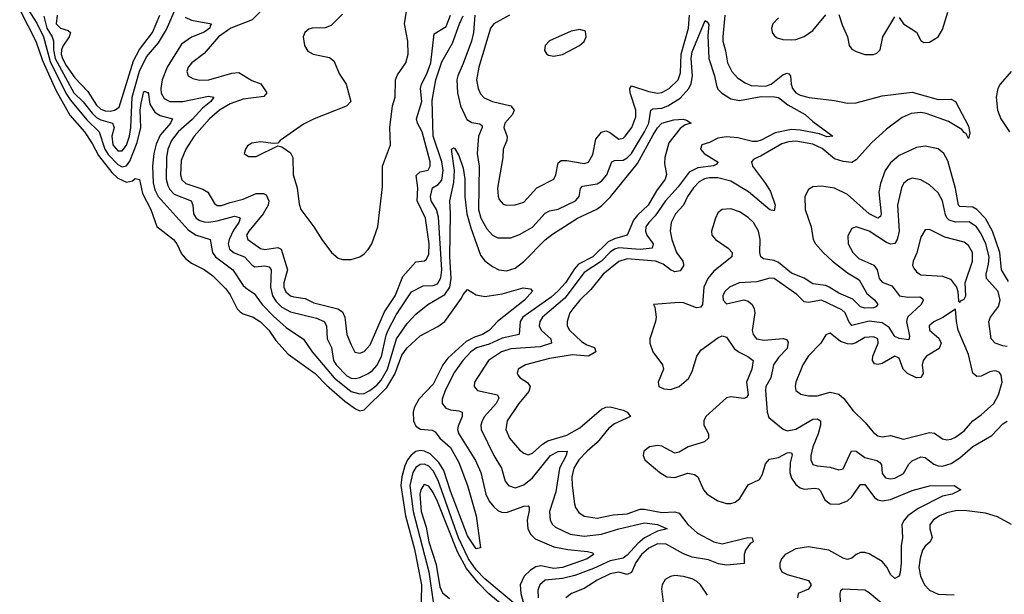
# Model space of a CAD drawing. Header units: inches. Extents: x 1649636 to 1815363, y 506543 to 641975.
# Tile 14 of 256: x 1683695 to 1688257, y 522526 to 525190. Entities that reach past the tile are written whole.
import ezdxf

# ---------------------------------------------------------------- set-up
doc = ezdxf.new("R2010")
doc.units = ezdxf.units.IN
doc.header["$MEASUREMENT"] = 0
doc.layers.add('B6582', color=7, linetype='Continuous')

msp = doc.modelspace()

# ---------------------------------------------------------------- linework, layer by layer
at = {"layer": 'B6582', "color": 5}
for points, elevation in [([(1685190, 525214.5), (1685137.7, 525162.3), (1685110, 525152.2), (1685050, 525150.6), (1685034.2, 525145.8), (1685016.5, 525130), (1685008.1, 525110), (1685014.7, 525070), (1685030, 525043.1), (1685054, 525030), (1685130, 525014.6), (1685150, 524998.6), (1685176.4, 524936.4), (1685206.6, 524890), (1685228.6, 524810), (1685210.2, 524790), (1685196.6, 524783.4), (1685059.1, 524730), (1685010, 524704.9), (1684901.6, 524630), (1684890, 524617), (1684870, 524615.4), (1684810, 524623.1), (1684770, 524617.6), (1684750, 524604.5), (1684740.3, 524590), (1684734.9, 524570), (1684754.9, 524554.9), (1684790, 524556.1), (1684890, 524604.4), (1684910, 524600.9), (1684950, 524572.6), (1684960.3, 524550), (1684962.3, 524470), (1684980.8, 524410), (1684990, 524334.8), (1684997.1, 524310), (1685057.6, 524230), (1685094, 524170), (1685138.9, 524110), (1685170, 524084), (1685190, 524078.5), (1685230, 524078.3), (1685270, 524090.3), (1685290, 524103.7), (1685310, 524124.4), (1685326, 524150), (1685354.2, 524230), (1685375.3, 524415.3), (1685376, 524510), (1685413.4, 524610), (1685409.1, 524690), (1685422.4, 524790), (1685434.5, 524830), (1685435.4, 524910), (1685445.8, 524934.2), (1685483.4, 524990), (1685494.7, 525030), (1685493.3, 525090), (1685478.1, 525170), (1685499.9, 525310)], 320), ([(1683719.3, 525259.2), (1683773.7, 525173.7), (1683805, 525110), (1683836.2, 524996.2), (1683908.8, 524848.8), (1683930, 524816.6), (1684006, 524726), (1684062.4, 524670), (1684089.8, 524590), (1684104.8, 524564.8), (1684150, 524518.4), (1684170, 524507.8), (1684190, 524511.7), (1684205.8, 524534.2), (1684239.5, 524620.5), (1684256.4, 524690), (1684253.1, 524770), (1684257, 524803), (1684270, 524856), (1684277.3, 524857.3), (1684288.9, 524851.1), (1684290, 524854), (1684298.3, 524798.3), (1684321.3, 524761.3), (1684346.1, 524746.1), (1684403.2, 524730), (1684393.2, 524710), (1684345.9, 524654.1), (1684327.8, 524612.2), (1684316.2, 524570), (1684310.7, 524510.7), (1684313.6, 524433.6), (1684320.9, 524400.9), (1684336.2, 524370), (1684475.6, 524215.6), (1684510, 524192.2), (1684576.5, 524170), (1684588.1, 524110), (1684602.7, 524090), (1684682.7, 524030), (1684730, 523957.9), (1684750, 523939.7), (1684781, 523921), (1684818.1, 523870), (1684870, 523815.4), (1684930, 523762.8), (1685010, 523708.7), (1685050.1, 523650), (1685151, 523530), (1685230, 523465.4), (1685270, 523454.6), (1685290, 523457), (1685317.3, 523470), (1685350, 523494.7), (1685370, 523518), (1685399.3, 523570), (1685441, 523710), (1685490, 523781.3), (1685530, 523824.2), (1685585.8, 523870), (1685664.8, 523915.2), (1685688, 523950), (1685694.3, 523990), (1685687.7, 524092.3), (1685690.3, 524290.4), (1685687.2, 524350), (1685705.5, 524434.5), (1685709.3, 524490), (1685695.3, 524590), (1685704.1, 524595.9), (1685710, 524594), (1685730, 524559.5), (1685750, 524502), (1685757.7, 524450), (1685757, 524370), (1685766.3, 524290), (1685784.4, 524224.4), (1685830, 524098.5), (1685850, 524071.6), (1685885.1, 524045.1), (1685914, 524030), (1685950, 524024.7), (1685990, 524038.5), (1686030, 524068.4), (1686130, 524169), (1686163.9, 524196.1), (1686279.1, 524270), (1686369.1, 524310.9), (1686392.5, 524327.5), (1686432.1, 524367.9), (1686557.7, 524522.3), (1686630, 524656.4), (1686650, 524688.8), (1686670, 524710.1), (1686725.2, 524725.3), (1686768.5, 524728.5), (1686784.4, 524724.4), (1686806, 524710), (1686778, 524702), (1686754.6, 524685.4), (1686702, 524618), (1686683.1, 524550), (1686682.3, 524522.3), (1686691.3, 524471.3), (1686685.5, 524450), (1686644.5, 524395.5), (1686607, 524330), (1686556.9, 524283.1), (1686539.3, 524260.7), (1686509.3, 524190.8), (1686450, 524174), (1686420.9, 524159.1), (1686350, 524090.2), (1686283.5, 524056.5), (1686264.6, 524035.4), (1686223.2, 523970), (1686190, 523932.4), (1686156.6, 523903.4), (1686026.6, 523810), (1686013.8, 523790), (1686008.1, 523730), (1685930, 523712.8), (1685870, 523684.8), (1685811.9, 523668.1), (1685784.5, 523650), (1685748.1, 523610), (1685710, 523555.2), (1685666.2, 523470), (1685651.9, 523430), (1685652.4, 523410), (1685668.6, 523388.6), (1685690, 523381.1), (1685730, 523376.9), (1685744.7, 523370), (1685744.4, 523350), (1685725.7, 523305.7), (1685723.4, 523290), (1685729.6, 523270), (1685806.8, 523146.8), (1685830.5, 523090), (1685854, 522990), (1685870, 522957.7), (1685890.8, 522930.8), (1685910, 522914), (1685926.5, 522906.5), (1685950, 522904.6), (1686030, 522934.4), (1686050, 522936.5), (1686054.7, 522930), (1686055, 522915), (1686046.1, 522870), (1686048.9, 522830), (1686063, 522803), (1686083.2, 522783.2), (1686170, 522745.6), (1686233.9, 522733.9), (1686324.9, 522724.9), (1686350, 522717.6), (1686354, 522710), (1686323.2, 522690), (1686209, 522650), (1686170, 522645.3), (1686110, 522657.7), (1686086.7, 522653.3), (1686061.5, 522638.5), (1686032.3, 522610), (1686012.8, 522570), (1686016.6, 522530), (1686034.2, 522465.8)], 240), ([(1684841.9, 525258.1), (1684771.6, 525188.4), (1684673.6, 525150), (1684616.1, 525110), (1684550, 525032.3), (1684491.6, 524990), (1684475.8, 524970), (1684469.2, 524950), (1684475.8, 524930), (1684497.1, 524917.1), (1684528.5, 524908.5), (1684570.9, 524910.9), (1684678.1, 524941.9), (1684710, 524944.6), (1684770, 524906.9), (1684811.7, 524891.7), (1684839.3, 524850), (1684826.6, 524833.4), (1684730, 524820.9), (1684670, 524799.3), (1684621.2, 524770), (1684574.8, 524730), (1684502.7, 524650), (1684464.2, 524590), (1684443.6, 524536.4), (1684439.7, 524470), (1684446.6, 524446.6), (1684464.6, 524430), (1684543.6, 524403.6), (1684566.3, 524390), (1684597.6, 524337.6), (1684610, 524328.2), (1684630, 524327.5), (1684670, 524342.5), (1684730, 524356.9), (1684790, 524383.3), (1684824.6, 524384.6), (1684837.4, 524377.4), (1684849.6, 524350), (1684845.8, 524330), (1684823.5, 524290), (1684756.6, 524210), (1684745.5, 524190), (1684751, 524170), (1684810, 524128.8), (1684830, 524124.3), (1684890, 524132.8), (1684906.6, 524126.6), (1684936, 524030), (1684918.4, 523970), (1684918.9, 523950), (1684928.2, 523928.2), (1684949.5, 523910), (1684964.6, 523904.6), (1685017.4, 523897.4), (1685057, 523877), (1685169.5, 523849.5), (1685190, 523835.9), (1685201.9, 523810), (1685210.5, 523730.5), (1685230, 523681.7), (1685248.2, 523648.2), (1685270, 523643.5), (1685290, 523651.5), (1685318.1, 523681.9), (1685384.4, 523835.6), (1685434.2, 523910), (1685470, 523999.1), (1685530, 524066.8), (1685570, 524071.9), (1685579.8, 524080.2), (1685590, 524103), (1685591.5, 524150), (1685575.4, 524270), (1685536.9, 524350), (1685539.5, 524410), (1685532.4, 524467.6), (1685550, 524483.8), (1685587.7, 524492.3), (1685596.1, 524510), (1685596.2, 524530), (1685558.9, 524670), (1685538.6, 524710), (1685533.7, 524730), (1685558.2, 524810), (1685552.1, 524870), (1685556.3, 524890), (1685581.2, 524938.8), (1685599.3, 524990), (1685615.5, 525124.5), (1685670, 525158.2), (1685690.2, 525210)], 280), ([(1683694.8, 525234.8), (1683769.8, 525090), (1683800.4, 525000.4), (1683862.8, 524862.8), (1683927.1, 524747.1), (1683994.3, 524670), (1684030, 524615.8), (1684059.6, 524559.6), (1684121.1, 524481.1), (1684150, 524454.4), (1684190, 524436.3), (1684217.3, 524442.7), (1684230, 524454), (1684249.1, 524449.1), (1684263.4, 524383.4), (1684301.9, 524310), (1684330, 524231.4), (1684408, 524170), (1684422.8, 524150), (1684444.8, 524104.8), (1684462.4, 524082.4), (1684490, 524060.2), (1684550, 524031.1), (1684590, 524002), (1684650, 523941.7), (1684670, 523914.6), (1684703, 523850), (1684715.9, 523835.9), (1684730, 523826.3), (1684776, 523810), (1684810, 523789.3), (1684849.4, 523750), (1684881.9, 523701.9), (1684938.5, 523638.5), (1685063.5, 523550), (1685116.1, 523496.1), (1685201.9, 523421.9), (1685250, 523386.1), (1685270, 523376.9), (1685290, 523381.6), (1685395, 523485), (1685432.9, 523547.1), (1685465.1, 523634.9), (1685490, 523668.3), (1685550, 523723.7), (1685632.8, 523767.2), (1685664.4, 523790), (1685741.9, 523898.1), (1685750, 523916.4), (1685770, 523939.1), (1685810, 523914.9), (1685850, 523906), (1685930, 523918.4), (1686027, 523947), (1686061.4, 523941.4), (1686070.4, 523930.4), (1686033.8, 523890), (1685909, 523791), (1685872.1, 523750), (1685838.4, 523730), (1685802, 523717.9), (1685762.8, 523697.2), (1685678.8, 523621.2), (1685655.7, 523590), (1685610, 523499.6), (1685543.7, 523430), (1685522.3, 523390), (1685517.6, 523370), (1685518.8, 523330), (1685530, 523305.5), (1685551, 523291), (1685606.3, 523286.3), (1685619.3, 523279.3), (1685641, 523250), (1685690, 523206), (1685730, 523137.1), (1685770, 523030.3), (1685810.1, 522889.9), (1685830, 522742), (1685810, 522736.2), (1685770, 522797.2), (1685690, 523003.7), (1685659.4, 523099.4), (1685637.4, 523137.4), (1685596.9, 523176.9), (1685570, 523190), (1685550, 523193), (1685530, 523187.5), (1685509, 523171), (1685491.2, 523148.8), (1685478.4, 523121.6), (1685465.4, 523070), (1685460.8, 523030), (1685481.8, 522890), (1685524.4, 522735.6), (1685557, 522570), (1685551.9, 522350)], 220), ([(1683805.9, 525205.9), (1683821.2, 525150), (1683845.7, 525110), (1683851.4, 525091.4), (1683851, 525050), (1683859.6, 525010), (1683945.4, 524850), (1683989, 524809), (1684030, 524755.6), (1684050, 524736.5), (1684070, 524725.5), (1684124.1, 524710), (1684132.4, 524690), (1684121.6, 524650), (1684126, 524610), (1684150, 524582.1), (1684170, 524581.8), (1684190, 524607.2), (1684203.4, 524650), (1684209.5, 524689.5), (1684215.3, 524830), (1684249.2, 524950.8), (1684282.4, 525017.6), (1684337.3, 525082.7), (1684375.6, 525144.4), (1684410, 525226.5)], 260), ([(1683868.4, 525210), (1683864.4, 525170), (1683884.1, 525150), (1683919, 525139), (1683930.1, 525130), (1683923.4, 525110), (1683893.9, 525066.1), (1683888, 525050), (1683887.5, 525030), (1683892.7, 525010), (1683910, 524976.6), (1683950, 524919.4), (1684010, 524856.6), (1684050, 524793.6), (1684070, 524775.4), (1684090, 524766.5), (1684114, 524766), (1684134.6, 524770), (1684155.9, 524784.1), (1684221.6, 524998.4), (1684249.1, 525050.9), (1684309.3, 525130), (1684343.6, 525210)], 280), ([(1684461.5, 525201.5), (1684490, 525187), (1684583.1, 525170), (1684577, 525163), (1684575.1, 525150), (1684550, 525131.2), (1684490, 525108.3), (1684444.4, 525075.6), (1684377.4, 524970), (1684354.8, 524910), (1684348.5, 524870), (1684350, 524849.1), (1684364.1, 524824.1), (1684390, 524811), (1684450.1, 524810.1), (1684570, 524835.7), (1684594.4, 524830), (1684579.8, 524810), (1684541.3, 524778.7), (1684493.9, 524726.1), (1684429.7, 524670), (1684397.4, 524630), (1684381.5, 524590), (1684374.5, 524550), (1684373.2, 524450), (1684380.6, 524420.6), (1684390, 524402.5), (1684410, 524380.5), (1684488.6, 524350), (1684496.6, 524330), (1684499.4, 524290), (1684512.7, 524270), (1684530, 524258.6), (1684550, 524252), (1684571.6, 524251.6), (1684610, 524257.2), (1684690, 524279.4), (1684713.3, 524273.3), (1684716.3, 524270), (1684710.6, 524250), (1684685.9, 524214.1), (1684665.7, 524170), (1684660.9, 524150), (1684666.5, 524126.5), (1684689.1, 524109.1), (1684736.6, 524090), (1684770, 524052.6), (1684784.1, 524044.1), (1684830, 524047.9), (1684850, 524044), (1684859.8, 524030), (1684857.3, 523950), (1684865.7, 523910), (1684882.5, 523882.5), (1684910, 523857.5), (1684950, 523835.9), (1685070, 523806.2), (1685104.7, 523790), (1685116, 523770), (1685119.6, 523710), (1685139.3, 523670), (1685148.7, 523610), (1685161.6, 523590), (1685210, 523538.6), (1685230, 523528.3), (1685250, 523526.3), (1685270, 523530.6), (1685310, 523549.6), (1685330, 523563.9), (1685350, 523586.6), (1685371.4, 523628.6), (1685392.9, 523727.1), (1685402.2, 523750), (1685439.1, 523820.9), (1685510, 523928.3), (1685563.6, 523956.4), (1685610, 523956.7), (1685630, 523965.6), (1685646.7, 523993.3), (1685651.3, 524030), (1685634.7, 524274.7), (1685625.2, 524310), (1685601.5, 524350), (1685598, 524370), (1685607.9, 524410), (1685633.9, 524426.1), (1685650, 524446), (1685656.4, 524490), (1685650.9, 524530.9), (1685610.7, 524650), (1685605.3, 524814.7), (1685622.9, 524910), (1685650, 524993.7), (1685699.4, 525080.6), (1685732.6, 525170), (1685750, 525207.3)], 260), ([(1685802.9, 525210), (1685796.6, 525130), (1685788, 525090), (1685750, 524985.8), (1685724.1, 524930), (1685720.4, 524910), (1685723.7, 524850), (1685737.6, 524790), (1685766.9, 524726.9), (1685790, 524712.3), (1685826.7, 524706.7), (1685836.8, 524696.8), (1685837.8, 524690), (1685820.4, 524650), (1685813.5, 524570), (1685823.3, 524510), (1685820.8, 524310), (1685831.5, 524270), (1685859.7, 524219.7), (1685885.4, 524190), (1685910, 524178.3), (1685970, 524178.6), (1686010, 524193.2), (1686070, 524227.5), (1686130, 524293.4), (1686150, 524303.1), (1686190, 524311.6), (1686269.8, 524350), (1686286.9, 524370), (1686293.1, 524406.9), (1686302, 524418), (1686370, 524428.8), (1686390, 524440.4), (1686415.4, 524470), (1686437.6, 524530), (1686450, 524536.6), (1686490, 524539.1), (1686510, 524549.3), (1686530, 524568.5), (1686590, 524669.7), (1686608.9, 524710), (1686618.8, 524770), (1686630, 524776.7), (1686670, 524779.2), (1686697.5, 524790), (1686754.1, 524825.9), (1686794.9, 524870), (1686806.2, 524893.8), (1686812.3, 524930), (1686806.1, 525010), (1686810, 525040.3), (1686870, 525186.4), (1686879.9, 525179.9), (1686887.3, 525167.3), (1686883.5, 525116.5), (1686887, 525010), (1686913.6, 524930), (1686923.6, 524883.7), (1686930, 524867.7), (1686945.7, 524850), (1686990, 524823.4), (1687030, 524814.5), (1687130, 524833.8), (1687192.5, 524832.5), (1687210, 524828.1), (1687254.3, 524794.3), (1687334.3, 524750), (1687370, 524717.7), (1687462.8, 524650), (1687433.6, 524646.4), (1687399.7, 524659.7), (1687310, 524676.7), (1687270, 524679.9), (1687195.5, 524664.5), (1687130, 524630.4), (1687110, 524624.9), (1687090, 524624.5), (1687022.5, 524642.5), (1686970, 524646.2), (1686930, 524639.6), (1686890, 524620.3), (1686855.8, 524610), (1686849.2, 524590), (1686866.2, 524570), (1686931.4, 524528.6), (1686922.2, 524517.8), (1686908.5, 524511.5), (1686837, 524503), (1686797.1, 524482.9), (1686745.6, 524414.4), (1686686.1, 524350), (1686639, 524281), (1686609.2, 524250), (1686596.4, 524230), (1686594, 524210), (1686600.9, 524190), (1686630.1, 524150), (1686625.7, 524130), (1686570, 524123.9), (1686470, 524132.7), (1686450, 524126.6), (1686430, 524111.8), (1686390.5, 524069.5), (1686310, 524017.9), (1686220.8, 523899.2), (1686117.5, 523810), (1686104.1, 523790), (1686102.2, 523770), (1686111.3, 523750), (1686155.3, 523710), (1686159.2, 523690), (1686106.6, 523673.4), (1685970, 523664.1), (1685926.6, 523650), (1685866.6, 523610), (1685801.2, 523510), (1685800.2, 523490), (1685815.3, 523470), (1685908.8, 523450), (1685914.8, 523434.8), (1685902, 523410), (1685848.5, 523350), (1685836.8, 523330), (1685831.8, 523310), (1685833.4, 523290), (1685891.2, 523170), (1685926.7, 523110), (1685944.2, 523050), (1685959.6, 523030), (1685990, 523020.1), (1686030, 523033.8), (1686070, 523065.4), (1686153.5, 523170), (1686190, 523187.7), (1686231.1, 523190), (1686225.9, 523170), (1686195, 523110), (1686179.2, 523000.8), (1686148.7, 522910), (1686152.1, 522870), (1686163.7, 522850), (1686177.5, 522837.5), (1686244.9, 522804.9), (1686310, 522795.5), (1686390, 522804.7), (1686469.9, 522830.1), (1686590, 522858.1), (1686650.4, 522850), (1686695.3, 522830), (1686650, 522818.1), (1686590, 522787.3), (1686558, 522762), (1686510, 522708.1), (1686490, 522693.3), (1686430, 522681.9), (1686354, 522646), (1686267.4, 522612.6), (1686210, 522599.9), (1686130, 522591.2), (1686105.3, 522570), (1686095.5, 522544.5), (1686096.6, 522510)], 260), ([(1685963.5, 525210), (1685890.9, 525170), (1685875.8, 525150), (1685822.4, 524970), (1685810.8, 524910), (1685818.2, 524870), (1685830, 524846), (1685846.9, 524826.9), (1685884.9, 524810), (1685970.9, 524790.9), (1685985.1, 524770), (1685978, 524750), (1685942.9, 524710), (1685937.4, 524690), (1685953.8, 524646.2), (1685952, 524630), (1685934, 524590), (1685933.2, 524550), (1685909.1, 524409.1), (1685910.8, 524370.8), (1685915.7, 524355.7), (1685934.3, 524334.3), (1685950.2, 524330.2), (1685990, 524331.6), (1686030, 524343.5), (1686090.4, 524409.6), (1686169.1, 524450.9), (1686178.3, 524470), (1686190, 524525.3), (1686203.6, 524536.4), (1686230, 524537.3), (1686310, 524523.2), (1686330, 524529.3), (1686350, 524564.4), (1686364.6, 524635.4), (1686390, 524668.4), (1686410, 524674.2), (1686428, 524668), (1686470, 524635.9), (1686490, 524640.5), (1686500.7, 524650), (1686531.3, 524690), (1686550, 524739.1), (1686549.6, 524770), (1686522.8, 524850), (1686521.7, 524870), (1686530, 524882.4), (1686610, 524856.5), (1686650, 524849.2), (1686670, 524852.5), (1686704.1, 524870), (1686745.2, 524910), (1686756.4, 524943.6), (1686759.7, 525030), (1686793.8, 525150), (1686798.3, 525210)], 280), ([(1686962.1, 525210), (1686952.7, 525110), (1686952.8, 525090), (1686965.5, 525045.5), (1686973.8, 524990), (1686993.4, 524950), (1687020.2, 524920.2), (1687056.1, 524896.1), (1687084.2, 524884.2), (1687150, 524881.5), (1687176.6, 524890), (1687230, 524933.8), (1687250, 524941.5), (1687258.9, 524938.9), (1687266.4, 524930), (1687269.1, 524890.9), (1687275.8, 524870), (1687291, 524851), (1687310, 524840.3), (1687351.7, 524828.3), (1687470, 524815.3), (1687530, 524803.1), (1687570, 524804.6), (1687690, 524836), (1687830, 524853.3), (1687950, 524820.2), (1688010, 524821.5), (1688030.2, 524810.2), (1688090, 524696.4), (1688096.1, 524663.9), (1688090, 524639.5), (1688080.6, 524660.6), (1688070, 524666.3), (1688060.4, 524680.4), (1687997.7, 524717.7), (1687894.6, 524754.6), (1687870, 524758.6), (1687824.8, 524755.2), (1687783.1, 524736.9), (1687710, 524682.1), (1687641.3, 524618.7), (1687570, 524539.2), (1687550, 524527.3), (1687510, 524531.7), (1687470, 524544.5), (1687412.7, 524592.7), (1687370, 524613.3), (1687290, 524626.7), (1687256.8, 524623.2), (1687226, 524614), (1687130, 524558), (1687096.7, 524543.3), (1687085.2, 524530), (1687090.1, 524510), (1687150.7, 524430.7), (1687173.5, 524393.5), (1687194.4, 524330), (1687190, 524303.2), (1687170, 524307.7), (1687071.9, 524391.9), (1686990, 524440.3), (1686930, 524457), (1686890, 524457.2), (1686867.8, 524452.2), (1686842.3, 524437.7), (1686815.8, 524410), (1686789.3, 524370), (1686770.4, 524329.6), (1686733.4, 524290), (1686712.4, 524250), (1686708.4, 524210), (1686716.9, 524170), (1686737.4, 524110), (1686766.9, 524070), (1686770, 524054.9), (1686770, 524048.1), (1686754.8, 524025.2), (1686730, 524021.2), (1686710, 524030.3), (1686676.1, 524056.1), (1686639.8, 524070), (1686510, 524080.3), (1686470, 524068.4), (1686398.8, 524010), (1686340.7, 523939.3), (1686290.6, 523890), (1686258, 523850), (1686244.2, 523830), (1686231.2, 523790), (1686231.9, 523770), (1686241.4, 523750), (1686297.8, 523697.8), (1686322.2, 523682.1), (1686357.4, 523670), (1686364.1, 523650), (1686330, 523629.2), (1686255.5, 523635.5), (1686150, 523619.4), (1686038, 523590), (1686003.6, 523570), (1685999, 523550), (1686003.2, 523543.2), (1686012.9, 523530), (1686047.4, 523507.4), (1686059.4, 523490), (1686054, 523466), (1686007.1, 523410), (1685953.4, 523330), (1685947.7, 523290), (1685964.4, 523250), (1686010, 523195.9), (1686030, 523180.2), (1686050, 523172.2), (1686070, 523179.8), (1686117.5, 523222.5), (1686141.9, 523238.1), (1686230, 523263.9), (1686290, 523297.1), (1686390, 523384.7), (1686410, 523393.6), (1686430, 523394.3), (1686490, 523379), (1686509.4, 523370), (1686524.9, 523350), (1686450, 523315.6), (1686423.9, 523296.1), (1686370.9, 523229.1), (1686323.7, 523190), (1686285.8, 523150), (1686261.9, 523110), (1686253.1, 523070), (1686254.5, 523030), (1686265.4, 522945.4), (1686270, 522928.8), (1686285.3, 522905.3), (1686310, 522887.6), (1686370, 522879.1), (1686445.1, 522894.9), (1686510, 522898.3), (1686570, 522920.1), (1686590, 522920.9), (1686670, 522905.7), (1686730, 522908.9), (1686750, 522902.9), (1686790, 522850.1), (1686835.5, 522810), (1686910, 522769.7), (1686950, 522759.4), (1687068.8, 522788.8), (1687087.9, 522787.9), (1687092.9, 522770), (1687078.8, 522761.2), (1687056.8, 522730), (1687051.1, 522710), (1687050.6, 522669.4), (1686970, 522661), (1686932.7, 522667.3), (1686886, 522686), (1686810, 522698.8), (1686770, 522713.8), (1686690, 522757.7), (1686650, 522759.5), (1686610, 522740.1), (1686575.6, 522710), (1686550, 522673.3), (1686530, 522626.9), (1686510, 522618.1), (1686470, 522628.5), (1686430, 522620.6), (1686370, 522592.1), (1686310, 522553.3), (1686251.6, 522530), (1686224.7, 522510)], 280), ([(1687210, 525197.4), (1687184.2, 525170), (1687177.5, 525150), (1687180.7, 525130), (1687190, 525116), (1687204.9, 525104.9), (1687230, 525097.3), (1687270, 525095.7), (1687290, 525098), (1687330, 525112), (1687370, 525139.4), (1687430, 525211.4)], 320), ([(1687490, 525213.6), (1687505, 525165), (1687529.7, 525110), (1687537.7, 525070), (1687550, 525053), (1687570, 525041.4), (1687610, 525028.3), (1687650, 525028.7), (1687665.3, 525034.7), (1687680.8, 525050), (1687694.3, 525110), (1687750, 525203.2)], 320), ([(1687770, 525200.3), (1687790.2, 525170), (1687850, 525132.2), (1687870, 525093.1), (1687884.4, 525084.4), (1687910, 525085.7), (1687949.9, 525110.1), (1687970, 525143.6), (1687995.1, 525224.9)], 320), ([(1688288.1, 524950), (1688237.2, 524890), (1688226.8, 524870), (1688218.4, 524830), (1688225.4, 524770), (1688241, 524730), (1688280.6, 524670)], 320), ([(1688275.6, 523975.6), (1688243.6, 524030), (1688236.2, 524110), (1688201.5, 524210), (1688170, 524268.1), (1688130, 524309.9), (1688110, 524320.1), (1688050, 524323.4), (1688043.6, 524330), (1688030, 524407.1), (1687995.6, 524535.6), (1687976.3, 524570), (1687950, 524591.1), (1687890, 524603.4), (1687850, 524597.1), (1687770, 524559.4), (1687730, 524526), (1687705.2, 524490), (1687682.4, 524430), (1687675.8, 524390), (1687685.6, 524290), (1687682.5, 524277.5), (1687670.4, 524270), (1687630, 524290), (1687530, 524379.5), (1687470, 524408.9), (1687410, 524417.5), (1687370, 524414.9), (1687350, 524401.8), (1687332.2, 524370), (1687333.9, 524310), (1687361.7, 524230), (1687371.7, 524170), (1687382.2, 524150), (1687417.1, 524110), (1687460.9, 524070), (1687530, 524016.2), (1687584.2, 523984.2), (1687620, 523920), (1687656.5, 523890), (1687671.1, 523870), (1687661.8, 523858.2), (1687650, 523853.3), (1687610, 523851.6), (1687590, 523859), (1687554.7, 523894.7), (1687490, 523921.8), (1687444.9, 523950), (1687430, 523956.9), (1687370, 523965.9), (1687330, 523992), (1687270, 524015.2), (1687210, 524064.3), (1687190, 524073), (1687140.6, 524080.6), (1687128.8, 524090), (1687123.7, 524110), (1687125.5, 524170), (1687118.1, 524210), (1687094, 524250), (1687070, 524273.3), (1687030, 524298.8), (1686990, 524312.1), (1686950, 524309.9), (1686930, 524293.5), (1686918.9, 524270), (1686900.1, 524210), (1686902.2, 524190), (1686918.8, 524170), (1686977, 524130), (1686995, 524110), (1686993.7, 524090), (1686910, 524023.6), (1686882.2, 523990), (1686865.2, 523950), (1686857.5, 523870), (1686850, 523857), (1686830, 523853.2), (1686770, 523876.5), (1686750, 523879), (1686631.1, 523868.9), (1686637.3, 523857.3), (1686643.3, 523810), (1686640.9, 523790), (1686614.6, 523710), (1686614, 523690), (1686627.8, 523650), (1686673.6, 523590), (1686677, 523570), (1686653, 523510), (1686655.6, 523490), (1686678.4, 523478.3), (1686710, 523475.4), (1686750, 523489.3), (1686793.7, 523526.3), (1686810, 523558.2), (1686832.2, 523630), (1686850, 523657.3), (1686930, 523715.1), (1686950, 523723.5), (1686970, 523717.6), (1687004.7, 523664.7), (1687027.8, 523647.8), (1687068.9, 523628.9), (1687092.5, 523610), (1687086.4, 523570), (1687062.7, 523510), (1687069.4, 523450), (1687061.4, 523438.6), (1687050, 523433.6), (1686990, 523442), (1686970, 523437.5), (1686873.5, 523350), (1686864.2, 523330), (1686864.6, 523310), (1686885.9, 523270), (1686886.4, 523250), (1686867.6, 523232.4), (1686791.5, 523210), (1686750, 523184.5), (1686730, 523181), (1686670, 523212.6), (1686650, 523215.8), (1686613.4, 523210), (1686587.2, 523190), (1686583.1, 523170), (1686590.4, 523150), (1686660.3, 523090), (1686693.4, 523070), (1686730, 523067.1), (1686790, 523087.8), (1686821.8, 523081.8), (1686836.1, 523070), (1686862.3, 523010), (1686880.2, 522990), (1686930, 522959.8), (1686970, 522947.6), (1686990, 522947.1), (1687010, 522952.9), (1687030.6, 522969.4), (1687070, 523033.6), (1687121.9, 523058.1), (1687136.8, 523083.2), (1687150, 523131.3), (1687168, 523152), (1687210, 523160.6), (1687250, 523181.7), (1687263.4, 523183.4), (1687270, 523182.4), (1687273, 523173), (1687265.1, 523134.9), (1687262.8, 523090), (1687270, 523064.1), (1687290, 523034.6), (1687310, 523019.6), (1687330, 523013.2), (1687378, 523018), (1687395.3, 523015.3), (1687405, 523005), (1687424.4, 522964.4), (1687450, 522946.1), (1687490, 522943.3), (1687530, 522959.2), (1687550, 522978.2), (1687590, 523035), (1687610, 523034.5), (1687655.2, 522975.2), (1687670, 522963.9), (1687690, 522958.8), (1687730, 522965.8), (1687830, 523007.2), (1687910, 523029.4), (1688024.7, 523030), (1688055.5, 523010), (1688014.8, 522990), (1687970, 522980.5), (1687856.7, 522923.3), (1687810, 522890.5), (1687791.9, 522870), (1687782.1, 522850), (1687784.3, 522790), (1687778.3, 522750), (1687778.1, 522670), (1687773.3, 522626.7), (1687769.2, 522610.8), (1687750, 522599.1), (1687730, 522618.3), (1687713.6, 522650), (1687690, 522678.1), (1687630, 522713.6), (1687610, 522719.9), (1687590, 522719.9), (1687570, 522710.5), (1687550, 522692.9), (1687530, 522686.7), (1687510, 522693.1), (1687443.5, 522730), (1687350, 522746.8), (1687290, 522737.1), (1687240.7, 522710), (1687224.3, 522690), (1687216.4, 522670), (1687215.9, 522650), (1687225.4, 522630), (1687250, 522617.1), (1687350, 522590.1), (1687362.4, 522570), (1687348.9, 522550), (1687302.2, 522530), (1687299.1, 522510)], 320), ([(1688270, 523675.2), (1688250, 523677.9), (1688214, 523690), (1688195.6, 523710), (1688184.5, 523790), (1688192.4, 523810), (1688230, 523859.8), (1688237.6, 523890), (1688228, 523930), (1688174.6, 523990), (1688172.1, 524010), (1688183.6, 524056.4), (1688186.1, 524090), (1688171.6, 524150), (1688150, 524197.1), (1688127.5, 524230), (1688093.1, 524253.1), (1688030, 524251.2), (1688000.8, 524260.8), (1687990.5, 524270.5), (1687984.6, 524284.6), (1687970.6, 524350.6), (1687950, 524387.7), (1687910, 524424.5), (1687870, 524447.1), (1687830, 524454.4), (1687810, 524447.8), (1687790, 524430.9), (1687780.5, 524410), (1687761, 524330), (1687769, 524210), (1687760.8, 524170), (1687750, 524152.8), (1687730, 524149.4), (1687710, 524156.4), (1687630, 524209.8), (1687570.3, 524229.6), (1687550, 524222), (1687531.5, 524188.4), (1687533.4, 524150), (1687554.7, 524110), (1687583.3, 524083.3), (1687651.3, 524051.3), (1687666.8, 524030), (1687676.8, 523990), (1687690, 523973.4), (1687736.1, 523956.1), (1687771.5, 523910), (1687810, 523902.9), (1687864.6, 523904.6), (1687877, 523897), (1687880.1, 523890), (1687870.6, 523870), (1687808.8, 523810), (1687803.2, 523790), (1687816.7, 523723.3), (1687813.7, 523706.3), (1687770, 523711.8), (1687750, 523720.5), (1687723.1, 523763.1), (1687690, 523784.4), (1687630, 523791.4), (1687550, 523772.2), (1687536.7, 523790), (1687518.9, 523830), (1687504.2, 523844.2), (1687410, 523889.9), (1687350, 523878.7), (1687330, 523881.7), (1687295.7, 523915.8), (1687190, 523990.4), (1687170, 523992.1), (1687110, 523974.9), (1687028, 523970), (1686983.1, 523950), (1686961.3, 523930), (1686952.6, 523910), (1686953.4, 523890), (1686970, 523872), (1687050, 523891.2), (1687070, 523885.5), (1687088.7, 523868.7), (1687097.7, 523850), (1687100.6, 523830), (1687088.8, 523748.8), (1687092.6, 523730), (1687109.2, 523710), (1687143.5, 523703.5), (1687231.7, 523711.7), (1687247.1, 523707.1), (1687255.2, 523695.2), (1687250, 523665.2), (1687210, 523623.2), (1687187.7, 523590), (1687174.4, 523530), (1687151.9, 523490), (1687149.6, 523470), (1687157.4, 523370), (1687165.9, 523345.9), (1687232, 523292), (1687250, 523283.9), (1687290, 523291.1), (1687370, 523337.5), (1687390, 523338.8), (1687405.5, 523330), (1687405.5, 523310), (1687394.6, 523270), (1687369.2, 523210), (1687360.7, 523170), (1687359.4, 523150), (1687370, 523127.7), (1687390, 523121.2), (1687450, 523115.7), (1687490, 523103.2), (1687510, 523108.4), (1687548.6, 523191.4), (1687569.8, 523190.2), (1687610, 523160.3), (1687666.2, 523146.2), (1687678.8, 523138.8), (1687686.9, 523126.9), (1687690, 523085.7), (1687706.4, 523066.4), (1687730, 523061.7), (1687750, 523065), (1687790, 523085.9), (1687814.5, 523130), (1687830, 523145.1), (1687870, 523162.7), (1687890, 523159.5), (1687929.4, 523129.4), (1687950, 523121.8), (1687970, 523120.1), (1688010, 523132.9), (1688050, 523159.1), (1688110, 523210.6), (1688198.6, 523261.4), (1688250, 523315.5), (1688270, 523328.9)], 340), ([(1686010, 522463.2), (1685850, 522597.3), (1685810, 522640.1), (1685773.8, 522690), (1685728.4, 522788.4), (1685633.5, 523053.5), (1685610, 523098.9), (1685590, 523119.6), (1685570, 523129.9), (1685550, 523128.2), (1685530, 523113.7), (1685516.6, 523090), (1685502.7, 523030), (1685517.6, 522910), (1685589.8, 522630), (1685612.8, 522470)], 240), ([(1685930, 522477.3), (1685868.5, 522528.5), (1685818.6, 522578.7), (1685765.4, 522645.4), (1685723.1, 522723.1), (1685630, 522955.7), (1685610, 522998.2), (1685590, 523027.9), (1685570, 523035.5), (1685566.9, 523033.1), (1685552.7, 523010), (1685549.3, 522990.7), (1685555, 522910), (1685577.9, 522837.9), (1685590.4, 522770), (1685624.6, 522664.6), (1685640.8, 522560.8), (1685653.1, 522533.1), (1685686.7, 522506.7)], 260), ([(1688290, 522849.9), (1688224.5, 522884.5), (1688170, 522902.1), (1688070, 522915), (1688030, 522913.3), (1687990, 522904.3), (1687955.9, 522890), (1687926.4, 522870), (1687912.1, 522847.9), (1687911.4, 522830), (1687921.6, 522790), (1687913.7, 522770), (1687890.5, 522749.5), (1687876.8, 522730), (1687866.1, 522693.9), (1687860.4, 522650), (1687867.5, 522610), (1687886.3, 522570), (1687910, 522545.5), (1687950, 522527.1), (1688024.1, 522524.1)], 340), ([(1686882.1, 522522.1), (1686848.7, 522570), (1686830, 522587.7), (1686810, 522597.3), (1686770, 522609.1), (1686730, 522612.5), (1686710, 522608.6), (1686686, 522594), (1686671.5, 522570), (1686668.7, 522551.3), (1686675.6, 522490)], 320), ([(1687718.2, 522458.2), (1687630, 522533.6), (1687610, 522544.6), (1687507.7, 522550), (1687498.3, 522541.7), (1687493.8, 522530), (1687496.3, 522490)], 340)]:
    msp.add_lwpolyline(points, dxfattribs=dict(at, elevation=elevation))
for points, elevation in [([(1686290, 525144.8), (1686250, 525135.9), (1686148.9, 525091.1), (1686128.9, 525070), (1686127, 525047), (1686137.1, 525030), (1686145.5, 525025.5), (1686170, 525019.8), (1686210, 525027.8), (1686288.3, 525070), (1686310, 525087.9), (1686319.8, 525110), (1686316.1, 525136.1)], 320), ([(1687910, 524217.2), (1687890, 524215.1), (1687870, 524180.9), (1687851.4, 524108.6), (1687834.9, 524070), (1687831.5, 524050), (1687837.3, 524037.3), (1687850, 524020.3), (1687870, 524006.8), (1687970, 524000.4), (1688006.8, 523986.8), (1688035.5, 523950), (1688041.6, 523930), (1688044.5, 523884.5), (1688050, 523878), (1688053.6, 523886.4), (1688070, 523894.8), (1688077.6, 523910), (1688074.8, 523970), (1688109.3, 524070), (1688108.5, 524110), (1688090, 524143.5), (1688070, 524158.6), (1687980.9, 524180.9)], 360), ([(1688030, 523848), (1687971.1, 523808.9), (1687930, 523789.7), (1687908.5, 523770), (1687909.4, 523750), (1687953.8, 523713.8), (1687964.7, 523690), (1687954.8, 523665.2), (1687896.5, 523630), (1687880.5, 523610), (1687876.4, 523590), (1687880.5, 523550), (1687869.3, 523530.7), (1687850, 523529.4), (1687807.6, 523550), (1687788, 523570), (1687770, 523620.4), (1687750, 523629.1), (1687690, 523595.7), (1687670, 523590.7), (1687655, 523595), (1687645.6, 523610), (1687647.5, 523630), (1687672.8, 523690), (1687670.3, 523710.3), (1687650, 523720.2), (1687610, 523716.7), (1687568.2, 523691.8), (1687550, 523686.1), (1687530, 523686.7), (1687498, 523698), (1687450, 523736.2), (1687444.7, 523735.3), (1687430, 523729.3), (1687407.2, 523690), (1687350, 523630.9), (1687323.8, 523590), (1687291, 523510), (1687287.5, 523490), (1687290.3, 523470), (1687313.7, 523453.7), (1687350, 523446), (1687390, 523445.5), (1687450, 523463.6), (1687490, 523453.3), (1687513.6, 523433.6), (1687556.5, 523376.5), (1687610, 523323.5), (1687650, 523275.5), (1687670, 523261.1), (1687690, 523256.3), (1687730, 523262.7), (1687790, 523245.7), (1687910, 523276.1), (1687932.9, 523272.9), (1687970, 523247.4), (1687990, 523242.5), (1688010, 523245.7), (1688030, 523254.2), (1688070, 523284.4), (1688110.3, 523329.7), (1688150, 523357.4), (1688207.5, 523410), (1688229.9, 523450), (1688246.8, 523510), (1688241.8, 523541.8), (1688233.8, 523553.8), (1688220, 523560), (1688210, 523562.5), (1688190, 523557), (1688150, 523537.7), (1688130, 523535), (1688111.2, 523551.2), (1688090, 523637.6), (1688043.4, 523750), (1688034.6, 523790)], 360)]:
    msp.add_lwpolyline(points, close=True, dxfattribs=dict(at, elevation=elevation))

doc.saveas('drawing.dxf')
